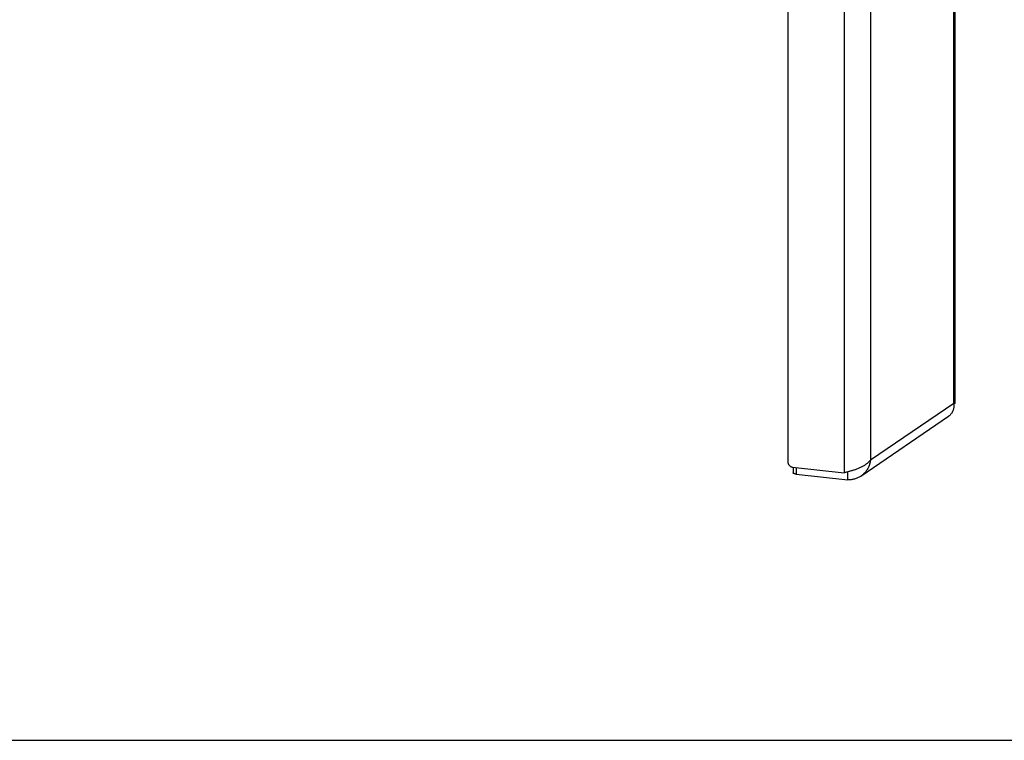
# Model space of a CAD drawing. Header units: inches. Extents: x 0 to 136, y 0 to 88.
# Tile 10 of 30: x 101 to 113, y 0 to 9. Entities that reach past the tile are written whole.
import ezdxf

# ---------------------------------------------------------------- set-up
doc = ezdxf.new("R2010")
doc.units = ezdxf.units.IN
doc.header["$LTSCALE"] = 7.48
doc.header["$MEASUREMENT"] = 0
doc.layers.get('0').update_dxf_attribs({"linetype": 'CONTINUOUS'})

msp = doc.modelspace()

# ---------------------------------------------------------------- linework, layer by layer
at = {"color": 3, "linetype": 'Continuous'}
for p, q in [((112.539, 4.169), (112.539, 13.301)), ((112.557, 4.165), (112.557, 13.327)), ((111.184, 12.56), (111.184, 3.308)), ((111.509, 12.598), (111.509, 3.466)), ((110.488, 12.157), (110.488, 3.443)), ((111.509, 3.466), (112.539, 4.169)), ((112.544, 4.163), (112.54, 4.162)), ((111.391, 3.267), (112.476, 4.007)), ((110.544, 3.379), (111.184, 3.308)), ((110.591, 3.291), (111.23, 3.22))]:
    msp.add_line(p, q, dxfattribs=at)
at = {"color": 7, "linetype": 'Continuous'}
for p, q in [((110.553, 3.378), (110.553, 3.306)), ((110.591, 3.374), (110.591, 3.291)), ((111.23, 3.22), (111.23, 3.319)), ((0, 0), (136, 0))]:
    msp.add_line(p, q, dxfattribs=at)
at = {"color": 3, "linetype": 'Continuous'}
for points in [[(112.539, 4.169), (112.54, 4.16), (112.541, 4.152), (112.541, 4.143), (112.541, 4.135), (112.541, 4.126), (112.54, 4.118), (112.539, 4.11), (112.537, 4.102), (112.535, 4.094), (112.533, 4.087), (112.531, 4.079), (112.528, 4.072), (112.525, 4.065), (112.521, 4.058), (112.518, 4.052), (112.514, 4.045), (112.509, 4.039), (112.505, 4.033), (112.5, 4.028), (112.495, 4.022), (112.489, 4.017), (112.484, 4.013), (112.478, 4.008), (112.476, 4.007)], [(112.539, 4.169), (112.546, 4.168), (112.549, 4.168), (112.551, 4.167), (112.553, 4.167), (112.555, 4.166), (112.556, 4.166), (112.557, 4.166), (112.557, 4.166), (112.557, 4.165)], [(112.557, 4.165), (112.557, 4.165), (112.557, 4.165), (112.556, 4.165), (112.555, 4.164), (112.554, 4.164), (112.552, 4.164), (112.55, 4.163), (112.547, 4.163), (112.544, 4.163)], [(110.488, 3.443), (110.488, 3.44), (110.488, 3.437), (110.489, 3.434), (110.489, 3.431), (110.49, 3.428), (110.491, 3.425), (110.492, 3.422), (110.493, 3.419), (110.494, 3.416), (110.496, 3.413), (110.497, 3.411), (110.499, 3.408), (110.501, 3.405), (110.502, 3.403), (110.504, 3.4), (110.507, 3.398), (110.509, 3.396), (110.511, 3.394), (110.513, 3.392), (110.516, 3.39), (110.519, 3.388), (110.521, 3.387), (110.524, 3.385), (110.527, 3.384), (110.529, 3.383), (110.532, 3.382), (110.535, 3.381), (110.538, 3.38), (110.541, 3.379), (110.544, 3.379)], [(111.509, 3.466), (111.505, 3.461), (111.501, 3.455), (111.496, 3.45), (111.491, 3.444), (111.486, 3.439), (111.481, 3.434), (111.475, 3.429), (111.469, 3.424), (111.462, 3.419), (111.455, 3.414), (111.448, 3.409), (111.441, 3.404), (111.434, 3.399), (111.426, 3.394), (111.418, 3.39), (111.41, 3.385), (111.401, 3.381), (111.393, 3.377), (111.384, 3.372), (111.375, 3.368), (111.366, 3.364), (111.357, 3.36), (111.347, 3.357), (111.338, 3.353), (111.328, 3.349), (111.318, 3.346), (111.309, 3.342), (111.299, 3.339), (111.289, 3.336), (111.279, 3.333), (111.27, 3.33), (111.26, 3.327), (111.25, 3.324), (111.24, 3.322), (111.231, 3.319), (111.221, 3.317), (111.211, 3.314), (111.202, 3.312), (111.193, 3.31), (111.184, 3.308)], [(111.509, 3.466), (111.508, 3.456), (111.506, 3.446), (111.504, 3.436), (111.501, 3.426), (111.499, 3.416), (111.496, 3.406), (111.492, 3.396), (111.488, 3.387), (111.484, 3.377), (111.48, 3.368), (111.475, 3.359), (111.47, 3.35), (111.464, 3.342), (111.458, 3.333), (111.452, 3.325), (111.446, 3.317), (111.439, 3.309), (111.432, 3.302), (111.425, 3.295), (111.418, 3.288), (111.41, 3.281), (111.402, 3.275), (111.394, 3.269), (111.391, 3.267)], [(110.591, 3.291), (110.588, 3.291), (110.585, 3.292), (110.582, 3.292), (110.58, 3.293), (110.577, 3.293), (110.575, 3.294), (110.572, 3.294), (110.57, 3.295), (110.568, 3.295), (110.566, 3.296), (110.564, 3.297), (110.562, 3.297), (110.561, 3.298), (110.559, 3.299), (110.558, 3.3), (110.557, 3.301), (110.556, 3.301), (110.555, 3.302), (110.554, 3.303), (110.554, 3.304), (110.553, 3.305), (110.553, 3.306), (110.553, 3.306)], [(111.391, 3.267), (111.385, 3.263), (111.377, 3.258), (111.368, 3.253), (111.359, 3.248), (111.35, 3.244), (111.34, 3.24), (111.331, 3.236), (111.321, 3.233), (111.311, 3.23), (111.301, 3.227), (111.291, 3.225), (111.281, 3.223), (111.271, 3.222), (111.261, 3.221), (111.251, 3.22), (111.241, 3.22), (111.23, 3.22)]]:
    msp.add_lwpolyline(points, dxfattribs=at)

doc.saveas('drawing.dxf')
